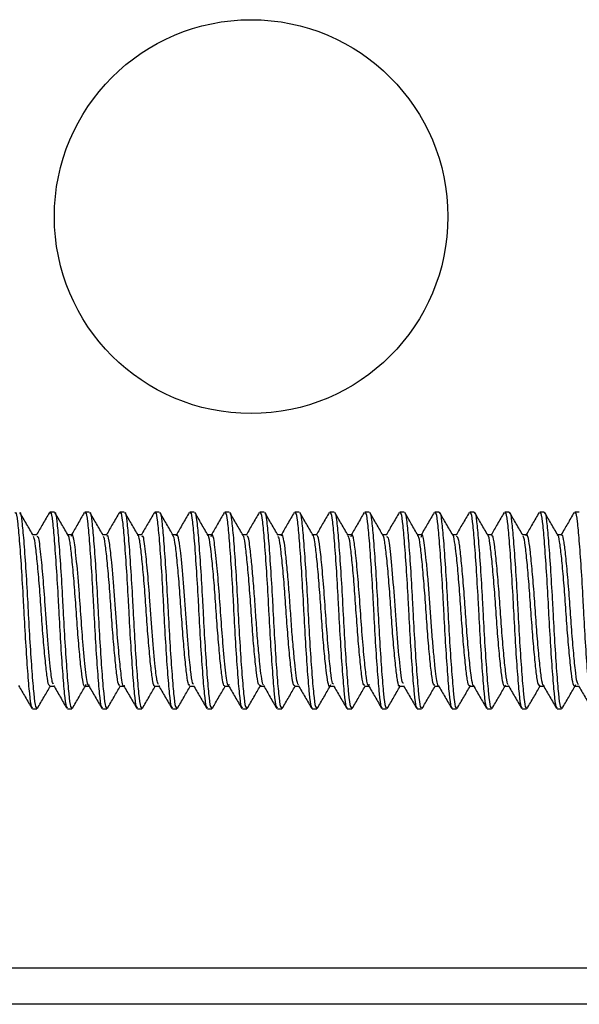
# Model space of a CAD drawing. Header units: inches. Extents: x 0.1 to 10.7, y 0.1 to 7.8.
# Tile 31 of 46: x 4.7005 to 4.7376, y 6.4874 to 6.5525. Entities that reach past the tile are written whole.
import ezdxf

# ---------------------------------------------------------------- set-up
doc = ezdxf.new("R2010")
doc.units = ezdxf.units.IN
doc.header["$MEASUREMENT"] = 0

msp = doc.modelspace()

# ---------------------------------------------------------------- linework, layer by layer
for p, q in [((4.702833, 6.519958), (4.702544, 6.519958)), ((4.705148, 6.519958), (4.704859, 6.519958)), ((4.707463, 6.519958), (4.707174, 6.519958)), ((4.709778, 6.519958), (4.709488, 6.519958)), ((4.712092, 6.519958), (4.711803, 6.519958)), ((4.714407, 6.519958), (4.714118, 6.519958)), ((4.716722, 6.519958), (4.716433, 6.519958)), ((4.719037, 6.519958), (4.718748, 6.519958)), ((4.721352, 6.519958), (4.721062, 6.519958)), ((4.723667, 6.519958), (4.723377, 6.519958)), ((4.725981, 6.519958), (4.725692, 6.519958)), ((4.728296, 6.519958), (4.728007, 6.519958)), ((4.730611, 6.519958), (4.730322, 6.519958)), ((4.732926, 6.519958), (4.732636, 6.519958)), ((4.735241, 6.519958), (4.734951, 6.519958)), ((4.737555, 6.519958), (4.737266, 6.519958)), ((4.701676, 6.518455), (4.701412, 6.518455)), ((4.70399, 6.518455), (4.703726, 6.518455)), ((4.706305, 6.518455), (4.706041, 6.518455)), ((4.70862, 6.518455), (4.708356, 6.518455)), ((4.710935, 6.518455), (4.710671, 6.518455)), ((4.713249, 6.518455), (4.712986, 6.518455)), ((4.715565, 6.518455), (4.7153, 6.518455)), ((4.717879, 6.518455), (4.717615, 6.518455)), ((4.720194, 6.518455), (4.71993, 6.518455)), ((4.722509, 6.518455), (4.722245, 6.518455)), ((4.724824, 6.518455), (4.72456, 6.518455)), ((4.727138, 6.518455), (4.726874, 6.518455)), ((4.729453, 6.518455), (4.729189, 6.518455)), ((4.731768, 6.518455), (4.731504, 6.518455)), ((4.734083, 6.518455), (4.733819, 6.518455)), ((4.736398, 6.518455), (4.736134, 6.518455)), ((4.716478, 6.508517), (4.716456, 6.50845)), ((4.702544, 6.508441), (4.702808, 6.508441)), ((4.704858, 6.508441), (4.705122, 6.508441)), ((4.707173, 6.508441), (4.707437, 6.508441)), ((4.709488, 6.508441), (4.709752, 6.508441)), ((4.711803, 6.508441), (4.712067, 6.508441)), ((4.714118, 6.508441), (4.714382, 6.508441)), ((4.716433, 6.508441), (4.716696, 6.508441)), ((4.718747, 6.508441), (4.719011, 6.508441)), ((4.721062, 6.508441), (4.721326, 6.508441)), ((4.723377, 6.508441), (4.723641, 6.508441)), ((4.725692, 6.508441), (4.725956, 6.508441)), ((4.728006, 6.508441), (4.728271, 6.508441)), ((4.730321, 6.508441), (4.730585, 6.508441)), ((4.732636, 6.508441), (4.7329, 6.508441)), ((4.734951, 6.508441), (4.735215, 6.508441)), ((4.737266, 6.508441), (4.73753, 6.508441)), ((4.701386, 6.506937), (4.701676, 6.506937)), ((4.703701, 6.506937), (4.703991, 6.506937)), ((4.706016, 6.506937), (4.706305, 6.506937)), ((4.708331, 6.506937), (4.70862, 6.506937)), ((4.710646, 6.506937), (4.710935, 6.506937)), ((4.712961, 6.506937), (4.71325, 6.506937)), ((4.715275, 6.506937), (4.715565, 6.506937)), ((4.71759, 6.506937), (4.71788, 6.506937)), ((4.719905, 6.506937), (4.720194, 6.506937)), ((4.72222, 6.506937), (4.722509, 6.506937)), ((4.724535, 6.506937), (4.724824, 6.506937)), ((4.726849, 6.506937), (4.727139, 6.506937)), ((4.729164, 6.506937), (4.729454, 6.506937)), ((4.731479, 6.506937), (4.731768, 6.506937)), ((4.733794, 6.506937), (4.734083, 6.506937)), ((4.736109, 6.506937), (4.736398, 6.506937)), ((4.66877, 6.489823), (4.762937, 6.489823)), ((4.762937, 6.487406), (4.66877, 6.487406))]:
    msp.add_line(p, q)
msp.add_circle((4.715854, 6.539489), 0.013021)
for points, knots in [([(4.700229, 6.519877), (4.700243, 6.5199), (4.7003, 6.519993), (4.700397, 6.519399), (4.700511, 6.518151), (4.700644, 6.516322), (4.700744, 6.514656), (4.700832, 6.512978), (4.700925, 6.51129), (4.701057, 6.509343), (4.70118, 6.507867), (4.701283, 6.507021), (4.701357, 6.507019), (4.701386, 6.507018)], [0, 0, 0, 0, 0.0345865, 0.1421533, 0.2496809, 0.3571865, 0.4647501, 0.4999805, 0.6044986, 0.711996, 0.8195648, 0.9270819, 1, 1, 1, 1]), ([(4.70056, 6.51992), (4.70056, 6.51992), (4.700603, 6.519963), (4.700687, 6.519375), (4.700801, 6.518158), (4.700934, 6.51632), (4.701034, 6.514656), (4.701121, 6.512978), (4.701214, 6.51129), (4.701346, 6.509343), (4.701469, 6.507867), (4.701572, 6.507021), (4.701646, 6.507019), (4.701676, 6.507018)], [0, 0, 0, 0, 0.000051, 0.111466, 0.22284, 0.334191, 0.445603, 0.482093, 0.59035, 0.701693, 0.81311, 0.924473, 1, 1, 1, 1]), ([(4.701439, 6.518408), (4.701292, 6.51866), (4.700999, 6.519163), (4.700706, 6.519668), (4.70056, 6.51992)], [0, 0, 0, 0, 0.499723, 1, 1, 1, 1]), ([(4.702502, 6.51992), (4.702356, 6.519668), (4.702072, 6.519179), (4.701788, 6.518691), (4.70165, 6.518455)], [0, 0, 0, 0, 0.515902, 1, 1, 1, 1]), ([(4.702544, 6.519877), (4.702558, 6.5199), (4.702615, 6.519993), (4.702712, 6.519399), (4.702826, 6.518151), (4.702959, 6.516322), (4.703059, 6.514656), (4.703147, 6.512978), (4.70324, 6.51129), (4.703372, 6.509343), (4.703495, 6.507867), (4.703598, 6.507021), (4.703672, 6.507019), (4.703701, 6.507018)], [0, 0, 0, 0, 0.0345865, 0.1421533, 0.2496809, 0.3571865, 0.4647501, 0.4999805, 0.6044986, 0.711996, 0.8195648, 0.9270819, 1, 1, 1, 1]), ([(4.702874, 6.519919), (4.702875, 6.519919), (4.702918, 6.519964), (4.703002, 6.519375), (4.703115, 6.518157), (4.703248, 6.51632), (4.703349, 6.514656), (4.703436, 6.512978), (4.703529, 6.51129), (4.703661, 6.509343), (4.703784, 6.507867), (4.703887, 6.507021), (4.703961, 6.507019), (4.703991, 6.507018)], [0, 0, 0, 0, 0.000338, 0.111721, 0.223063, 0.334382, 0.445762, 0.482242, 0.590468, 0.701779, 0.813164, 0.924495, 1, 1, 1, 1]), ([(4.703753, 6.518409), (4.703607, 6.518661), (4.703313, 6.519164), (4.703021, 6.519668), (4.702874, 6.51992)], [0, 0, 0, 0, 0.499732, 1, 1, 1, 1]), ([(4.704817, 6.51992), (4.70467, 6.519668), (4.704387, 6.519179), (4.704102, 6.518691), (4.703965, 6.518455)], [0, 0, 0, 0, 0.517085, 1, 1, 1, 1]), ([(4.704859, 6.519877), (4.704873, 6.5199), (4.70493, 6.519993), (4.705027, 6.519399), (4.705141, 6.518151), (4.705274, 6.516322), (4.705374, 6.514656), (4.705461, 6.512978), (4.705554, 6.51129), (4.705687, 6.509343), (4.70581, 6.507867), (4.705913, 6.507021), (4.705986, 6.507019), (4.706016, 6.507018)], [0, 0, 0, 0, 0.034586, 0.142153, 0.249681, 0.357186, 0.46475, 0.49998, 0.604499, 0.711996, 0.819565, 0.927082, 1, 1, 1, 1]), ([(4.705189, 6.519919), (4.705189, 6.519919), (4.705233, 6.519964), (4.705316, 6.519375), (4.70543, 6.518157), (4.705563, 6.51632), (4.705663, 6.514656), (4.705751, 6.512978), (4.705844, 6.51129), (4.705976, 6.509343), (4.706099, 6.507867), (4.706202, 6.507021), (4.706276, 6.507019), (4.706305, 6.507018)], [0, 0, 0, 0, 0.000692, 0.112036, 0.223338, 0.334618, 0.445958, 0.482426, 0.590613, 0.701885, 0.81323, 0.924522, 1, 1, 1, 1]), ([(4.706067, 6.51841), (4.705921, 6.518662), (4.705628, 6.519165), (4.705335, 6.519669), (4.705189, 6.519921)], [0, 0, 0, 0, 0.49974, 1, 1, 1, 1]), ([(4.707137, 6.519929), (4.70699, 6.519676), (4.706705, 6.519185), (4.706419, 6.518693), (4.70628, 6.518455)], [0, 0, 0, 0, 0.514073, 1, 1, 1, 1]), ([(4.707174, 6.519877), (4.707187, 6.5199), (4.707245, 6.519993), (4.707342, 6.519399), (4.707456, 6.518151), (4.707589, 6.516322), (4.707689, 6.514656), (4.707776, 6.512978), (4.707869, 6.51129), (4.708001, 6.509343), (4.708124, 6.507867), (4.708228, 6.507021), (4.708301, 6.507019), (4.708331, 6.507018)], [0, 0, 0, 0, 0.034586, 0.142153, 0.249681, 0.357186, 0.46475, 0.49998, 0.604499, 0.711996, 0.819565, 0.927082, 1, 1, 1, 1]), ([(4.707503, 6.519918), (4.707504, 6.519919), (4.707547, 6.519964), (4.707631, 6.519376), (4.707745, 6.518157), (4.707878, 6.51632), (4.707978, 6.514656), (4.708066, 6.512978), (4.708159, 6.51129), (4.708291, 6.509343), (4.708414, 6.507867), (4.708517, 6.507021), (4.708591, 6.507019), (4.70862, 6.507018)], [0, 0, 0, 0, 0.001112, 0.112409, 0.223665, 0.334898, 0.446191, 0.482643, 0.590785, 0.70201, 0.813308, 0.924554, 1, 1, 1, 1]), ([(4.708381, 6.518411), (4.708235, 6.518663), (4.707942, 6.519166), (4.70765, 6.51967), (4.707503, 6.519922)], [0, 0, 0, 0, 0.499748, 1, 1, 1, 1]), ([(4.709453, 6.519931), (4.709306, 6.519678), (4.70902, 6.519186), (4.708734, 6.518694), (4.708595, 6.518455)], [0, 0, 0, 0, 0.512511, 1, 1, 1, 1]), ([(4.709488, 6.519877), (4.709502, 6.5199), (4.709559, 6.519993), (4.709657, 6.519399), (4.709771, 6.518151), (4.709904, 6.516322), (4.710004, 6.514656), (4.710091, 6.512978), (4.710184, 6.51129), (4.710316, 6.509343), (4.710439, 6.507867), (4.710542, 6.507021), (4.710616, 6.507019), (4.710646, 6.507018)], [0, 0, 0, 0, 0.0345865, 0.1421533, 0.2496809, 0.3571865, 0.4647501, 0.4999805, 0.6044986, 0.711996, 0.8195648, 0.9270819, 1, 1, 1, 1]), ([(4.709817, 6.519918), (4.709818, 6.519918), (4.709862, 6.519964), (4.709946, 6.519376), (4.71006, 6.518157), (4.710193, 6.51632), (4.710293, 6.514656), (4.71038, 6.512978), (4.710473, 6.51129), (4.710606, 6.509343), (4.710729, 6.507867), (4.710832, 6.507021), (4.710905, 6.507019), (4.710935, 6.507018)], [0, 0, 0, 0, 0.001595, 0.112838, 0.22404, 0.33522, 0.446459, 0.482893, 0.590983, 0.702154, 0.813399, 0.92459, 1, 1, 1, 1]), ([(4.710696, 6.518412), (4.710549, 6.518664), (4.710256, 6.519167), (4.709964, 6.519671), (4.709817, 6.519923)], [0, 0, 0, 0, 0.499755, 1, 1, 1, 1]), ([(4.711762, 6.519922), (4.711616, 6.51967), (4.711332, 6.51918), (4.711047, 6.518692), (4.710909, 6.518455)], [0, 0, 0, 0, 0.515165, 1, 1, 1, 1]), ([(4.711803, 6.519877), (4.711817, 6.5199), (4.711874, 6.519993), (4.711972, 6.519399), (4.712085, 6.518151), (4.712218, 6.516322), (4.712318, 6.514656), (4.712406, 6.512978), (4.712499, 6.51129), (4.712631, 6.509343), (4.712754, 6.507867), (4.712857, 6.507021), (4.712931, 6.507019), (4.712961, 6.507018)], [0, 0, 0, 0, 0.034586, 0.142153, 0.249681, 0.357186, 0.46475, 0.49998, 0.604499, 0.711996, 0.819565, 0.927082, 1, 1, 1, 1]), ([(4.712132, 6.519917), (4.712132, 6.519918), (4.712176, 6.519965), (4.712261, 6.519377), (4.712375, 6.518157), (4.712508, 6.51632), (4.712608, 6.514656), (4.712695, 6.512978), (4.712788, 6.51129), (4.71292, 6.509343), (4.713043, 6.507867), (4.713146, 6.507021), (4.71322, 6.507019), (4.71325, 6.507018)], [0, 0, 0, 0, 0.0021399, 0.113322, 0.2244634, 0.3355822, 0.4467609, 0.4831753, 0.5912062, 0.7023165, 0.8135005, 0.9246312, 1, 1, 1, 1]), ([(4.71301, 6.518414), (4.712863, 6.518665), (4.71257, 6.519168), (4.712278, 6.519672), (4.712132, 6.519924)], [0, 0, 0, 0, 0.499762, 1, 1, 1, 1]), ([(4.714075, 6.519919), (4.713929, 6.519666), (4.713645, 6.519178), (4.713361, 6.51869), (4.713224, 6.518455)], [0, 0, 0, 0, 0.517298, 1, 1, 1, 1]), ([(4.714118, 6.519877), (4.714132, 6.5199), (4.714189, 6.519993), (4.714286, 6.519399), (4.7144, 6.518151), (4.714533, 6.516322), (4.714633, 6.514656), (4.714721, 6.512978), (4.714814, 6.51129), (4.714946, 6.509343), (4.715069, 6.507867), (4.715172, 6.507021), (4.715246, 6.507019), (4.715275, 6.507018)], [0, 0, 0, 0, 0.034586, 0.142153, 0.249681, 0.357186, 0.46475, 0.49998, 0.604499, 0.711996, 0.819565, 0.927082, 1, 1, 1, 1]), ([(4.714446, 6.519916), (4.714447, 6.519918), (4.714491, 6.519965), (4.714576, 6.519377), (4.71469, 6.518157), (4.714823, 6.51632), (4.714923, 6.514656), (4.71501, 6.512978), (4.715103, 6.51129), (4.715235, 6.509343), (4.715358, 6.507867), (4.715461, 6.507021), (4.715535, 6.507019), (4.715565, 6.507018)], [0, 0, 0, 0, 0.002743, 0.113857, 0.224932, 0.335983, 0.447095, 0.483487, 0.591453, 0.702496, 0.813613, 0.924677, 1, 1, 1, 1]), ([(4.715324, 6.518415), (4.715177, 6.518666), (4.714884, 6.51917), (4.714592, 6.519673), (4.714446, 6.519925)], [0, 0, 0, 0, 0.499764, 1, 1, 1, 1]), ([(4.716395, 6.519927), (4.716248, 6.519674), (4.715963, 6.519184), (4.715678, 6.518693), (4.715539, 6.518455)], [0, 0, 0, 0, 0.514815, 1, 1, 1, 1]), ([(4.716433, 6.519877), (4.716447, 6.5199), (4.716504, 6.519993), (4.716601, 6.519399), (4.716715, 6.518151), (4.716848, 6.516322), (4.716948, 6.514656), (4.717035, 6.512978), (4.717128, 6.51129), (4.717261, 6.509343), (4.717384, 6.507867), (4.717487, 6.507021), (4.71756, 6.507019), (4.71759, 6.507018)], [0, 0, 0, 0, 0.0345865, 0.1421533, 0.2496809, 0.3571865, 0.4647501, 0.4999805, 0.6044986, 0.711996, 0.8195648, 0.9270819, 1, 1, 1, 1]), ([(4.71676, 6.519916), (4.716761, 6.519917), (4.716806, 6.519966), (4.71689, 6.519378), (4.717004, 6.518157), (4.717137, 6.51632), (4.717237, 6.514656), (4.717325, 6.512978), (4.717418, 6.51129), (4.71755, 6.509343), (4.717673, 6.507867), (4.717776, 6.507021), (4.71785, 6.507019), (4.71788, 6.507018)], [0, 0, 0, 0, 0.0033939, 0.1144362, 0.225438, 0.3364171, 0.4474561, 0.4838248, 0.5917199, 0.7026905, 0.8137349, 0.924726, 1, 1, 1, 1]), ([(4.717638, 6.518416), (4.717491, 6.518668), (4.717199, 6.519171), (4.716906, 6.519675), (4.71676, 6.519927)], [0, 0, 0, 0, 0.499759, 1, 1, 1, 1]), ([(4.718712, 6.519931), (4.718566, 6.519679), (4.71828, 6.519187), (4.717994, 6.518695), (4.717854, 6.518455)], [0, 0, 0, 0, 0.512523, 1, 1, 1, 1]), ([(4.718748, 6.519877), (4.718762, 6.5199), (4.718819, 6.519993), (4.718916, 6.519399), (4.71903, 6.518151), (4.719163, 6.516322), (4.719263, 6.514656), (4.71935, 6.512978), (4.719443, 6.51129), (4.719575, 6.509343), (4.719698, 6.507867), (4.719802, 6.507021), (4.719875, 6.507019), (4.719905, 6.507018)], [0, 0, 0, 0, 0.034586, 0.142153, 0.249681, 0.357186, 0.46475, 0.49998, 0.604499, 0.711996, 0.819565, 0.927082, 1, 1, 1, 1]), ([(4.719074, 6.519915), (4.719075, 6.519917), (4.71912, 6.519966), (4.719205, 6.519378), (4.719319, 6.518157), (4.719452, 6.51632), (4.719552, 6.514656), (4.71964, 6.512978), (4.719733, 6.51129), (4.719865, 6.509343), (4.719988, 6.507867), (4.720091, 6.507021), (4.720165, 6.507019), (4.720194, 6.507018)], [0, 0, 0, 0, 0.0040002, 0.114975, 0.2259092, 0.3368208, 0.4477923, 0.4841388, 0.5919683, 0.7028714, 0.8138482, 0.9247718, 1, 1, 1, 1]), ([(4.719952, 6.518417), (4.719806, 6.518668), (4.719513, 6.519172), (4.71922, 6.519676), (4.719074, 6.519928)], [0, 0, 0, 0, 0.499752, 1, 1, 1, 1]), ([(4.721023, 6.519924), (4.720876, 6.519672), (4.720592, 6.519182), (4.720307, 6.518692), (4.720169, 6.518455)], [0, 0, 0, 0, 0.51428, 1, 1, 1, 1]), ([(4.721062, 6.519877), (4.721076, 6.5199), (4.721134, 6.519993), (4.721231, 6.519399), (4.721345, 6.518151), (4.721478, 6.516322), (4.721578, 6.514656), (4.721665, 6.512978), (4.721758, 6.51129), (4.72189, 6.509343), (4.722013, 6.507867), (4.722116, 6.507021), (4.72219, 6.507019), (4.72222, 6.507018)], [0, 0, 0, 0, 0.034586, 0.142153, 0.249681, 0.357186, 0.46475, 0.49998, 0.604499, 0.711996, 0.819565, 0.927082, 1, 1, 1, 1]), ([(4.721388, 6.519914), (4.72139, 6.519916), (4.721435, 6.519966), (4.72152, 6.519379), (4.721634, 6.518156), (4.721767, 6.51632), (4.721867, 6.514656), (4.721954, 6.512978), (4.722047, 6.51129), (4.72218, 6.509343), (4.722303, 6.507867), (4.722406, 6.507021), (4.722479, 6.507019), (4.722509, 6.507018)], [0, 0, 0, 0, 0.00453, 0.115446, 0.226321, 0.337174, 0.448086, 0.484413, 0.592186, 0.70303, 0.813947, 0.924812, 1, 1, 1, 1]), ([(4.722266, 6.518418), (4.72212, 6.518669), (4.721827, 6.519173), (4.721534, 6.519677), (4.721388, 6.519929)], [0, 0, 0, 0, 0.499744, 1, 1, 1, 1]), ([(4.723334, 6.519919), (4.723188, 6.519666), (4.722905, 6.519178), (4.722621, 6.51869), (4.722484, 6.518455)], [0, 0, 0, 0, 0.51722, 1, 1, 1, 1]), ([(4.723377, 6.519877), (4.723391, 6.5199), (4.723448, 6.519993), (4.723546, 6.519399), (4.723659, 6.518151), (4.723792, 6.516322), (4.723893, 6.514656), (4.72398, 6.512978), (4.724073, 6.51129), (4.724205, 6.509343), (4.724328, 6.507867), (4.724431, 6.507021), (4.724505, 6.507019), (4.724535, 6.507018)], [0, 0, 0, 0, 0.034586, 0.142153, 0.249681, 0.357186, 0.46475, 0.49998, 0.604499, 0.711996, 0.819565, 0.927082, 1, 1, 1, 1]), ([(4.723702, 6.519914), (4.723704, 6.519916), (4.723749, 6.519967), (4.723835, 6.519379), (4.723949, 6.518156), (4.724082, 6.51632), (4.724182, 6.514656), (4.724269, 6.512978), (4.724362, 6.51129), (4.724494, 6.509343), (4.724617, 6.507867), (4.724721, 6.507021), (4.724794, 6.507019), (4.724824, 6.507018)], [0, 0, 0, 0, 0.004983, 0.115848, 0.226673, 0.337475, 0.448337, 0.484648, 0.592371, 0.703165, 0.814032, 0.924846, 1, 1, 1, 1]), ([(4.724581, 6.518418), (4.724434, 6.51867), (4.724141, 6.519174), (4.723849, 6.519678), (4.723702, 6.51993)], [0, 0, 0, 0, 0.499736, 1, 1, 1, 1]), ([(4.725653, 6.519925), (4.725506, 6.519672), (4.725222, 6.519182), (4.724936, 6.518692), (4.724798, 6.518455)], [0, 0, 0, 0, 0.515593, 1, 1, 1, 1]), ([(4.725692, 6.519877), (4.725706, 6.5199), (4.725763, 6.519993), (4.72586, 6.519399), (4.725974, 6.518151), (4.726107, 6.516322), (4.726207, 6.514656), (4.726295, 6.512978), (4.726388, 6.51129), (4.72652, 6.509343), (4.726643, 6.507867), (4.726746, 6.507021), (4.72682, 6.507019), (4.726849, 6.507018)], [0, 0, 0, 0, 0.034586, 0.142153, 0.249681, 0.357186, 0.46475, 0.49998, 0.604499, 0.711996, 0.819565, 0.927082, 1, 1, 1, 1]), ([(4.726017, 6.519913), (4.726019, 6.519916), (4.726064, 6.519967), (4.72615, 6.519379), (4.726264, 6.518156), (4.726397, 6.51632), (4.726497, 6.514656), (4.726584, 6.512978), (4.726677, 6.51129), (4.726809, 6.509343), (4.726932, 6.507867), (4.727035, 6.507021), (4.727109, 6.507019), (4.727139, 6.507018)], [0, 0, 0, 0, 0.005356, 0.11618, 0.226963, 0.337724, 0.448544, 0.484841, 0.592524, 0.703276, 0.814102, 0.924874, 1, 1, 1, 1]), ([(4.726895, 6.518419), (4.726749, 6.51867), (4.726456, 6.519174), (4.726163, 6.519678), (4.726017, 6.51993)], [0, 0, 0, 0, 0.499728, 1, 1, 1, 1]), ([(4.727971, 6.519931), (4.727825, 6.519679), (4.727539, 6.519187), (4.727253, 6.518694), (4.727113, 6.518455)], [0, 0, 0, 0, 0.512744, 1, 1, 1, 1]), ([(4.728007, 6.519877), (4.728021, 6.5199), (4.728078, 6.519993), (4.728175, 6.519399), (4.728289, 6.518151), (4.728422, 6.516322), (4.728522, 6.514656), (4.72861, 6.512978), (4.728702, 6.51129), (4.728835, 6.509343), (4.728958, 6.507867), (4.729061, 6.507021), (4.729134, 6.507019), (4.729164, 6.507018)], [0, 0, 0, 0, 0.034586, 0.142153, 0.249681, 0.357186, 0.46475, 0.49998, 0.604499, 0.711996, 0.819565, 0.927082, 1, 1, 1, 1]), ([(4.728331, 6.519913), (4.728333, 6.519915), (4.728379, 6.519967), (4.728465, 6.51938), (4.728578, 6.518156), (4.728711, 6.51632), (4.728812, 6.514656), (4.728899, 6.512978), (4.728992, 6.51129), (4.729124, 6.509343), (4.729247, 6.507867), (4.72935, 6.507021), (4.729424, 6.507019), (4.729454, 6.507018)], [0, 0, 0, 0, 0.00565, 0.116441, 0.227191, 0.337919, 0.448707, 0.484993, 0.592644, 0.703363, 0.814157, 0.924896, 1, 1, 1, 1]), ([(4.72921, 6.518419), (4.729063, 6.518671), (4.72877, 6.519175), (4.728478, 6.519679), (4.728331, 6.519931)], [0, 0, 0, 0, 0.499719, 1, 1, 1, 1]), ([(4.730283, 6.519927), (4.730137, 6.519674), (4.729852, 6.519184), (4.729567, 6.518693), (4.729428, 6.518455)], [0, 0, 0, 0, 0.513473, 1, 1, 1, 1]), ([(4.730322, 6.519877), (4.730336, 6.5199), (4.730393, 6.519993), (4.73049, 6.519399), (4.730604, 6.518151), (4.730737, 6.516322), (4.730837, 6.514656), (4.730924, 6.512978), (4.731017, 6.51129), (4.73115, 6.509343), (4.731273, 6.507867), (4.731376, 6.507021), (4.731449, 6.507019), (4.731479, 6.507018)], [0, 0, 0, 0, 0.034586, 0.142153, 0.249681, 0.357186, 0.46475, 0.49998, 0.604499, 0.711996, 0.819565, 0.927082, 1, 1, 1, 1]), ([(4.730646, 6.519913), (4.730648, 6.519915), (4.730694, 6.519967), (4.730779, 6.51938), (4.730893, 6.518156), (4.731026, 6.51632), (4.731126, 6.514656), (4.731214, 6.512978), (4.731307, 6.51129), (4.731439, 6.509343), (4.731562, 6.507867), (4.731665, 6.507021), (4.731739, 6.507019), (4.731768, 6.507018)], [0, 0, 0, 0, 0.005862, 0.11663, 0.227356, 0.338061, 0.448825, 0.485103, 0.592731, 0.703427, 0.814196, 0.924912, 1, 1, 1, 1]), ([(4.731525, 6.518419), (4.731378, 6.518671), (4.731085, 6.519175), (4.730792, 6.519679), (4.730646, 6.519931)], [0, 0, 0, 0, 0.49971, 1, 1, 1, 1]), ([(4.732594, 6.519919), (4.732447, 6.519666), (4.732164, 6.519178), (4.73188, 6.51869), (4.731743, 6.518455)], [0, 0, 0, 0, 0.516823, 1, 1, 1, 1]), ([(4.732636, 6.519877), (4.73265, 6.5199), (4.732708, 6.519993), (4.732805, 6.519399), (4.732919, 6.518151), (4.733052, 6.516322), (4.733152, 6.514656), (4.733239, 6.512978), (4.733332, 6.51129), (4.733464, 6.509343), (4.733587, 6.507867), (4.73369, 6.507021), (4.733764, 6.507019), (4.733794, 6.507018)], [0, 0, 0, 0, 0.034586, 0.142153, 0.249681, 0.357186, 0.46475, 0.49998, 0.604499, 0.711996, 0.819565, 0.927082, 1, 1, 1, 1]), ([(4.73296, 6.519913), (4.732963, 6.519915), (4.733008, 6.519967), (4.733094, 6.51938), (4.733208, 6.518156), (4.733341, 6.51632), (4.733441, 6.514656), (4.733529, 6.512978), (4.733621, 6.51129), (4.733754, 6.509343), (4.733877, 6.507867), (4.73398, 6.507021), (4.734053, 6.507019), (4.734083, 6.507018)], [0, 0, 0, 0, 0.005995, 0.116747, 0.227459, 0.338149, 0.448898, 0.485172, 0.592785, 0.703466, 0.814221, 0.924922, 1, 1, 1, 1]), ([(4.73384, 6.518419), (4.733693, 6.518671), (4.7334, 6.519175), (4.733107, 6.519679), (4.73296, 6.519932)], [0, 0, 0, 0, 0.4997, 1, 1, 1, 1]), ([(4.734911, 6.519923), (4.734764, 6.51967), (4.73448, 6.519181), (4.734195, 6.518691), (4.734058, 6.518455)], [0, 0, 0, 0, 0.516318, 1, 1, 1, 1]), ([(4.734951, 6.519877), (4.734965, 6.5199), (4.735022, 6.519993), (4.73512, 6.519399), (4.735234, 6.518151), (4.735367, 6.516322), (4.735467, 6.514656), (4.735554, 6.512978), (4.735647, 6.51129), (4.735779, 6.509343), (4.735902, 6.507867), (4.736005, 6.507021), (4.736079, 6.507019), (4.736109, 6.507018)], [0, 0, 0, 0, 0.034586, 0.142153, 0.249681, 0.357186, 0.46475, 0.49998, 0.604499, 0.711996, 0.819565, 0.927082, 1, 1, 1, 1]), ([(4.735275, 6.519912), (4.735278, 6.519915), (4.735323, 6.519967), (4.735409, 6.51938), (4.735523, 6.518156), (4.735656, 6.51632), (4.735756, 6.514656), (4.735843, 6.512978), (4.735936, 6.51129), (4.736069, 6.509343), (4.736192, 6.507867), (4.736295, 6.507021), (4.736368, 6.507019), (4.736398, 6.507018)], [0, 0, 0, 0, 0.006047, 0.116794, 0.2275, 0.338184, 0.448927, 0.485199, 0.592807, 0.703482, 0.814231, 0.924926, 1, 1, 1, 1]), ([(4.736154, 6.518419), (4.736008, 6.518671), (4.735715, 6.519175), (4.735422, 6.519679), (4.735275, 6.519932)], [0, 0, 0, 0, 0.499691, 1, 1, 1, 1]), ([(4.73723, 6.519931), (4.737084, 6.519678), (4.736798, 6.519186), (4.736512, 6.518694), (4.736372, 6.518455)], [0, 0, 0, 0, 0.513156, 1, 1, 1, 1]), ([(4.737266, 6.519877), (4.73728, 6.5199), (4.737337, 6.519993), (4.737435, 6.519399), (4.737548, 6.518151), (4.737681, 6.516322), (4.737781, 6.514656), (4.737869, 6.512978), (4.737962, 6.51129), (4.738094, 6.509343), (4.738217, 6.507867), (4.73832, 6.507021), (4.738394, 6.507019), (4.738424, 6.507018)], [0, 0, 0, 0, 0.034586, 0.142153, 0.249681, 0.357186, 0.46475, 0.49998, 0.604499, 0.711996, 0.819565, 0.927082, 1, 1, 1, 1]), ([(4.702544, 6.508507), (4.702528, 6.508489), (4.702469, 6.508423), (4.70237, 6.508899), (4.702256, 6.509882), (4.702122, 6.511304), (4.701995, 6.512961), (4.701882, 6.514674), (4.701749, 6.516253), (4.70162, 6.517488), (4.701527, 6.518231), (4.70146, 6.518312), (4.701437, 6.51834)], [0, 0, 0, 0, 0.041079, 0.153528, 0.265899, 0.378238, 0.490683, 0.60307, 0.71541, 0.827848, 0.940251, 1, 1, 1, 1]), ([(4.702781, 6.508578), (4.702758, 6.5086), (4.702687, 6.508667), (4.702576, 6.509604), (4.702397, 6.511387), (4.702243, 6.513661), (4.702091, 6.515685), (4.70193, 6.517325), (4.701807, 6.518389), (4.701711, 6.51833), (4.701676, 6.518309)], [0, 0, 0, 0, 0.059851, 0.182243, 0.343591, 0.500852, 0.626594, 0.754119, 0.910093, 1, 1, 1, 1]), ([(4.704908, 6.508545), (4.704894, 6.508504), (4.704838, 6.508337), (4.704734, 6.508624), (4.704623, 6.509396), (4.704494, 6.510666), (4.704361, 6.51224), (4.704248, 6.513956), (4.704121, 6.51561), (4.703987, 6.517029), (4.703873, 6.518005), (4.703775, 6.518475), (4.703716, 6.518407), (4.703701, 6.51839)], [0, 0, 0, 0, 0.033369, 0.13677, 0.240187, 0.34352, 0.446908, 0.550333, 0.653667, 0.757042, 0.860473, 0.963808, 1, 1, 1, 1]), ([(4.705147, 6.508526), (4.705129, 6.508504), (4.705051, 6.50841), (4.704926, 6.509243), (4.704756, 6.510926), (4.704601, 6.512937), (4.704464, 6.515012), (4.704282, 6.517017), (4.704135, 6.518214), (4.704011, 6.51859), (4.703952, 6.518384), (4.70394, 6.518343)], [0, 0, 0, 0, 0.042727, 0.186707, 0.333845, 0.449547, 0.562163, 0.710672, 0.853835, 0.970502, 1, 1, 1, 1]), ([(4.707173, 6.508512), (4.707151, 6.508499), (4.707085, 6.508461), (4.706984, 6.509017), (4.706866, 6.510077), (4.706731, 6.511545), (4.706608, 6.513223), (4.706492, 6.514927), (4.706358, 6.51647), (4.706233, 6.517637), (4.706143, 6.518292), (4.706083, 6.518333), (4.706066, 6.518344)], [0, 0, 0, 0, 0.057801, 0.170243, 0.282573, 0.394894, 0.507334, 0.619683, 0.73201, 0.844447, 0.956814, 1, 1, 1, 1]), ([(4.707462, 6.508509), (4.707453, 6.508487), (4.707385, 6.508307), (4.707275, 6.509), (4.707129, 6.510327), (4.706965, 6.512207), (4.706818, 6.514495), (4.706639, 6.516582), (4.706495, 6.517872), (4.706389, 6.518503), (4.706324, 6.51837), (4.706306, 6.518334)], [0, 0, 0, 0, 0.021005, 0.172262, 0.291506, 0.413696, 0.562827, 0.717349, 0.836006, 0.955056, 1, 1, 1, 1]), ([(4.709488, 6.508465), (4.709484, 6.508457), (4.709438, 6.508364), (4.709346, 6.508724), (4.709234, 6.509558), (4.709103, 6.51089), (4.708972, 6.512496), (4.70886, 6.514217), (4.70873, 6.515844), (4.708598, 6.517213), (4.708485, 6.518107), (4.708391, 6.518509), (4.70834, 6.518424), (4.708331, 6.51841)], [0, 0, 0, 0, 0.010194, 0.117876, 0.225542, 0.333136, 0.440809, 0.548486, 0.65608, 0.763741, 0.871428, 0.979023, 1, 1, 1, 1]), ([(4.709732, 6.508556), (4.7097, 6.508606), (4.70962, 6.508729), (4.7095, 6.509792), (4.709319, 6.511663), (4.709169, 6.513952), (4.709013, 6.515943), (4.708854, 6.517505), (4.708736, 6.518451), (4.708648, 6.518343), (4.70862, 6.518309)], [0, 0, 0, 0, 0.084004, 0.20566, 0.366415, 0.521958, 0.647749, 0.773953, 0.929198, 1, 1, 1, 1]), ([(4.711803, 6.508504), (4.711774, 6.508504), (4.7117, 6.508503), (4.711597, 6.509148), (4.711475, 6.51028), (4.71134, 6.511792), (4.711222, 6.513487), (4.711102, 6.515177), (4.710967, 6.516677), (4.710846, 6.517787), (4.710744, 6.518405), (4.710673, 6.518392), (4.710646, 6.518387)], [0, 0, 0, 0, 0.071693, 0.179469, 0.287142, 0.394825, 0.502603, 0.610271, 0.717934, 0.825713, 0.933393, 1, 1, 1, 1]), ([(4.712041, 6.508576), (4.712019, 6.508593), (4.711951, 6.508646), (4.711852, 6.509465), (4.711692, 6.511003), (4.711527, 6.513223), (4.711359, 6.515636), (4.711181, 6.517441), (4.711047, 6.518326), (4.710941, 6.518605), (4.710891, 6.518405), (4.710887, 6.518391)], [0, 0, 0, 0, 0.052772, 0.170212, 0.291839, 0.444909, 0.596232, 0.750664, 0.868174, 0.990615, 1, 1, 1, 1]), ([(4.714118, 6.508493), (4.714107, 6.508477), (4.714053, 6.508396), (4.713958, 6.508817), (4.713845, 6.509736), (4.713712, 6.51112), (4.713583, 6.512756), (4.713471, 6.514475), (4.713339, 6.516072), (4.713209, 6.517388), (4.713097, 6.518195), (4.713007, 6.51854), (4.712962, 6.518446), (4.71296, 6.518442)], [0, 0, 0, 0, 0.026214, 0.133895, 0.241527, 0.349108, 0.456782, 0.564428, 0.672009, 0.779675, 0.887333, 0.994914, 1, 1, 1, 1]), ([(4.714406, 6.508552), (4.71439, 6.508519), (4.714314, 6.508359), (4.714191, 6.509213), (4.714022, 6.510852), (4.713865, 6.512856), (4.71374, 6.514761), (4.713576, 6.51665), (4.713423, 6.518058), (4.713286, 6.518658), (4.713213, 6.518364), (4.713199, 6.518308)], [0, 0, 0, 0, 0.037574, 0.181783, 0.3287, 0.444626, 0.557121, 0.674308, 0.818664, 0.965423, 1, 1, 1, 1]), ([(4.716433, 6.508483), (4.716397, 6.508503), (4.716317, 6.508548), (4.71621, 6.509291), (4.716084, 6.510492), (4.71595, 6.512042), (4.715835, 6.513751), (4.715711, 6.515421), (4.715577, 6.516882), (4.71546, 6.517897), (4.715375, 6.518406), (4.715328, 6.518391), (4.715324, 6.51839)], [0, 0, 0, 0, 0.092175, 0.204365, 0.316455, 0.428585, 0.540781, 0.652872, 0.764984, 0.877184, 0.989272, 1, 1, 1, 1]), ([(4.716676, 6.508528), (4.716661, 6.508538), (4.71661, 6.508574), (4.716531, 6.509052), (4.716432, 6.509908), (4.716321, 6.511084), (4.716211, 6.512443), (4.716116, 6.513874), (4.716011, 6.515274), (4.715899, 6.516545), (4.715776, 6.517689), (4.715673, 6.518436), (4.715591, 6.518361), (4.715564, 6.518337)], [0, 0, 0, 0, 0.038135, 0.13112, 0.223851, 0.319958, 0.415518, 0.507313, 0.601527, 0.6979, 0.792442, 0.930842, 1, 1, 1, 1]), ([(4.718747, 6.508509), (4.71873, 6.508492), (4.71867, 6.508431), (4.718571, 6.508924), (4.718455, 6.509923), (4.718321, 6.511356), (4.718195, 6.513017), (4.718082, 6.514729), (4.717948, 6.5163), (4.71782, 6.517522), (4.717726, 6.518251), (4.717659, 6.518323), (4.717636, 6.518347)], [0, 0, 0, 0, 0.044398, 0.156428, 0.268373, 0.380292, 0.492317, 0.60428, 0.716199, 0.828219, 0.940197, 1, 1, 1, 1]), ([(4.718991, 6.508528), (4.718974, 6.508544), (4.71892, 6.508592), (4.71884, 6.509098), (4.71874, 6.509977), (4.718628, 6.511169), (4.718519, 6.512536), (4.718425, 6.513968), (4.718318, 6.515364), (4.718206, 6.516615), (4.718101, 6.517602), (4.718007, 6.518237), (4.717912, 6.518517), (4.717855, 6.518408), (4.717835, 6.518369)], [0, 0, 0, 0, 0.043367, 0.132448, 0.221915, 0.314397, 0.406097, 0.494237, 0.585064, 0.677718, 0.768362, 0.856579, 0.948405, 1, 1, 1, 1]), ([(4.721107, 6.508537), (4.721093, 6.508499), (4.721037, 6.50834), (4.720934, 6.508642), (4.720823, 6.509431), (4.720693, 6.510714), (4.72056, 6.512295), (4.720448, 6.514013), (4.72032, 6.515661), (4.720187, 6.517069), (4.720073, 6.518028), (4.719976, 6.518483), (4.719918, 6.51841), (4.719905, 6.518393)], [0, 0, 0, 0, 0.033171, 0.136951, 0.240741, 0.344449, 0.448218, 0.552016, 0.655725, 0.759481, 0.863286, 0.966996, 1, 1, 1, 1]), ([(4.7213, 6.508572), (4.721282, 6.50858), (4.721216, 6.50861), (4.721119, 6.509393), (4.720973, 6.510791), (4.720826, 6.51262), (4.7207, 6.514552), (4.72055, 6.516337), (4.720409, 6.517674), (4.720299, 6.518411), (4.720222, 6.518376), (4.720194, 6.518363)], [0, 0, 0, 0, 0.0463, 0.169714, 0.297065, 0.424879, 0.5481, 0.676427, 0.802951, 0.926923, 1, 1, 1, 1]), ([(4.723377, 6.508512), (4.723353, 6.508501), (4.723285, 6.50847), (4.723184, 6.509045), (4.723065, 6.51012), (4.72293, 6.511598), (4.722808, 6.51328), (4.722692, 6.514981), (4.722558, 6.516516), (4.722433, 6.517669), (4.722343, 6.518311), (4.722282, 6.518343), (4.722265, 6.518351)], [0, 0, 0, 0, 0.061429, 0.173406, 0.285266, 0.39712, 0.509096, 0.620976, 0.732838, 0.844812, 0.956709, 1, 1, 1, 1]), ([(4.723665, 6.508543), (4.723653, 6.50851), (4.723592, 6.508353), (4.723487, 6.508945), (4.723357, 6.51008), (4.723204, 6.511769), (4.723073, 6.513683), (4.722934, 6.515565), (4.722783, 6.517152), (4.722658, 6.51817), (4.722541, 6.518579), (4.722475, 6.518378), (4.722457, 6.518323)], [0, 0, 0, 0, 0.0303143, 0.1460436, 0.2601716, 0.3783742, 0.4924984, 0.608232, 0.7261779, 0.8393815, 0.9564261, 1, 1, 1, 1]), ([(4.725692, 6.508472), (4.725687, 6.508462), (4.725638, 6.508371), (4.725545, 6.508743), (4.725434, 6.509596), (4.725302, 6.51094), (4.725171, 6.512552), (4.72506, 6.514273), (4.724929, 6.515894), (4.724797, 6.517252), (4.724685, 6.518127), (4.724592, 6.518516), (4.724542, 6.518428), (4.724535, 6.518416)], [0, 0, 0, 0, 0.013614, 0.121318, 0.228999, 0.336611, 0.444306, 0.551998, 0.659611, 0.767294, 0.874997, 0.98261, 1, 1, 1, 1]), ([(4.725934, 6.508632), (4.72591, 6.50863), (4.725822, 6.508624), (4.725691, 6.509916), (4.725485, 6.512125), (4.725318, 6.514783), (4.725113, 6.517009), (4.724968, 6.518355), (4.724863, 6.518312), (4.724823, 6.518296)], [0, 0, 0, 0, 0.061551, 0.226454, 0.397266, 0.562109, 0.732926, 0.897819, 1, 1, 1, 1]), ([(4.728007, 6.508501), (4.727976, 6.508504), (4.727901, 6.508512), (4.727798, 6.509178), (4.727674, 6.510325), (4.72754, 6.511846), (4.727422, 6.513544), (4.727301, 6.515231), (4.727167, 6.516721), (4.727046, 6.517816), (4.726944, 6.518414), (4.726875, 6.518393), (4.726849, 6.518386)], [0, 0, 0, 0, 0.075208, 0.182963, 0.290615, 0.398285, 0.506042, 0.613692, 0.721343, 0.829101, 0.936754, 1, 1, 1, 1]), ([(4.728296, 6.508446), (4.728294, 6.508444), (4.728261, 6.50839), (4.728193, 6.508586), (4.728106, 6.50904), (4.728019, 6.509806), (4.72792, 6.510803), (4.727821, 6.51198), (4.727731, 6.513233), (4.727646, 6.514497), (4.727548, 6.515706), (4.727448, 6.516783), (4.727327, 6.517879), (4.727213, 6.518611), (4.727122, 6.518343), (4.727095, 6.518262)], [0, 0, 0, 0, 0.002657, 0.0818, 0.158298, 0.234552, 0.313598, 0.392911, 0.469909, 0.545739, 0.624544, 0.703977, 0.781435, 0.9343, 1, 1, 1, 1]), ([(4.730322, 6.508498), (4.73031, 6.508481), (4.730254, 6.508403), (4.730158, 6.508839), (4.730045, 6.509776), (4.729911, 6.511171), (4.729783, 6.512812), (4.729671, 6.514531), (4.729539, 6.51612), (4.729408, 6.517425), (4.729297, 6.518212), (4.729208, 6.518547), (4.729164, 6.518452), (4.729164, 6.518451)], [0, 0, 0, 0, 0.029913, 0.137586, 0.245204, 0.352776, 0.460444, 0.568076, 0.675648, 0.783307, 0.890952, 0.998524, 1, 1, 1, 1]), ([(4.73061, 6.508477), (4.730604, 6.508466), (4.730555, 6.508374), (4.730462, 6.508757), (4.730351, 6.509616), (4.730219, 6.510961), (4.730089, 6.512576), (4.729977, 6.514287), (4.729847, 6.515913), (4.729715, 6.517236), (4.729598, 6.518264), (4.729504, 6.518314), (4.729452, 6.518342)], [0, 0, 0, 0, 0.0159574, 0.1243382, 0.2290334, 0.3380731, 0.446842, 0.5514807, 0.6601858, 0.7692776, 0.8739971, 1, 1, 1, 1]), ([(4.732679, 6.508516), (4.732671, 6.50849), (4.732621, 6.50833), (4.732523, 6.508586), (4.73241, 6.509305), (4.732283, 6.510543), (4.73215, 6.512096), (4.732035, 6.513808), (4.73191, 6.515473), (4.731776, 6.516925), (4.73166, 6.517923), (4.731575, 6.518419), (4.731528, 6.518399), (4.731525, 6.518397)], [0, 0, 0, 0, 0.020232, 0.128108, 0.236021, 0.343839, 0.451701, 0.55962, 0.667439, 0.775285, 0.883207, 0.991026, 1, 1, 1, 1]), ([(4.732873, 6.508557), (4.732857, 6.508567), (4.732798, 6.508605), (4.73271, 6.509247), (4.732585, 6.510399), (4.732451, 6.511939), (4.732335, 6.513635), (4.732213, 6.515311), (4.732079, 6.516787), (4.73196, 6.517853), (4.73186, 6.518425), (4.731793, 6.518393), (4.731768, 6.518381)], [0, 0, 0, 0, 0.041163, 0.151178, 0.263604, 0.37828, 0.488766, 0.600598, 0.71535, 0.826447, 0.937624, 1, 1, 1, 1]), ([(4.734951, 6.508511), (4.734932, 6.508494), (4.73487, 6.508439), (4.734771, 6.508949), (4.734655, 6.509965), (4.734521, 6.511408), (4.734395, 6.513074), (4.734281, 6.514784), (4.734148, 6.516348), (4.73402, 6.517555), (4.733927, 6.518267), (4.73386, 6.518329), (4.733838, 6.51835)], [0, 0, 0, 0, 0.047884, 0.159742, 0.271508, 0.383252, 0.495107, 0.606891, 0.718638, 0.830488, 0.942288, 1, 1, 1, 1]), ([(4.73524, 6.508511), (4.735223, 6.508493), (4.735163, 6.508429), (4.735065, 6.508915), (4.734951, 6.5099), (4.734817, 6.511325), (4.734691, 6.51298), (4.734578, 6.514688), (4.734445, 6.516257), (4.734317, 6.517515), (4.734205, 6.518277), (4.734103, 6.518562), (4.734046, 6.518391), (4.734033, 6.51835)], [0, 0, 0, 0, 0.039973, 0.1429, 0.243994, 0.349131, 0.452568, 0.553307, 0.65827, 0.762158, 0.862673, 0.967397, 1, 1, 1, 1]), ([(4.73731, 6.508538), (4.737295, 6.508498), (4.737238, 6.508343), (4.737134, 6.50866), (4.737022, 6.509467), (4.736892, 6.510762), (4.73676, 6.512351), (4.736648, 6.514069), (4.73652, 6.515712), (4.736386, 6.51711), (4.736273, 6.518051), (4.736176, 6.51849), (4.736121, 6.518414), (4.736108, 6.518397)], [0, 0, 0, 0, 0.035892, 0.139754, 0.24362, 0.347406, 0.451257, 0.555131, 0.658918, 0.762757, 0.866638, 0.970427, 1, 1, 1, 1]), ([(4.737511, 6.508539), (4.737482, 6.508581), (4.737411, 6.508686), (4.737313, 6.509478), (4.737183, 6.510739), (4.737051, 6.512331), (4.736939, 6.51404), (4.736811, 6.515684), (4.736678, 6.517085), (4.736565, 6.518033), (4.736468, 6.518485), (4.736411, 6.518409), (4.736397, 6.518391)], [0, 0, 0, 0, 0.074793, 0.183357, 0.295959, 0.409243, 0.51795, 0.63011, 0.743632, 0.852623, 0.964277, 1, 1, 1, 1]), ([(4.700469, 6.508481), (4.700615, 6.50823), (4.700908, 6.507727), (4.701201, 6.507223), (4.701347, 6.506971)], [0, 0, 0, 0, 0.499762, 1, 1, 1, 1]), ([(4.702779, 6.50849), (4.702926, 6.508238), (4.703219, 6.507734), (4.703512, 6.507229), (4.703659, 6.506977)], [0, 0, 0, 0, 0.499678, 1, 1, 1, 1]), ([(4.705096, 6.508486), (4.705243, 6.508234), (4.705537, 6.507729), (4.70583, 6.507224), (4.705977, 6.506971)], [0, 0, 0, 0, 0.499616, 1, 1, 1, 1]), ([(4.707416, 6.508478), (4.707562, 6.508226), (4.707856, 6.507721), (4.708149, 6.507217), (4.708295, 6.506964)], [0, 0, 0, 0, 0.499673, 1, 1, 1, 1]), ([(4.70973, 6.508479), (4.709876, 6.508228), (4.710169, 6.507724), (4.710461, 6.507221), (4.710608, 6.506968)], [0, 0, 0, 0, 0.499753, 1, 1, 1, 1]), ([(4.712039, 6.508489), (4.712186, 6.508237), (4.712479, 6.507733), (4.712772, 6.507229), (4.712918, 6.506976)], [0, 0, 0, 0, 0.499703, 1, 1, 1, 1]), ([(4.714354, 6.508488), (4.714501, 6.508236), (4.714795, 6.507731), (4.715088, 6.507226), (4.715235, 6.506973)], [0, 0, 0, 0, 0.499619, 1, 1, 1, 1]), ([(4.716674, 6.508479), (4.716821, 6.508227), (4.717115, 6.507722), (4.717408, 6.507218), (4.717554, 6.506965)], [0, 0, 0, 0, 0.499654, 1, 1, 1, 1]), ([(4.71899, 6.508478), (4.719136, 6.508226), (4.719429, 6.507723), (4.719722, 6.507219), (4.719868, 6.506966)], [0, 0, 0, 0, 0.499738, 1, 1, 1, 1]), ([(4.721299, 6.508487), (4.721446, 6.508235), (4.721739, 6.507732), (4.722031, 6.507228), (4.722178, 6.506975)], [0, 0, 0, 0, 0.499724, 1, 1, 1, 1]), ([(4.723613, 6.50849), (4.723759, 6.508237), (4.724053, 6.507733), (4.724346, 6.507228), (4.724493, 6.506975)], [0, 0, 0, 0, 0.4996298, 1, 1, 1, 1]), ([(4.725932, 6.508481), (4.726079, 6.508229), (4.726373, 6.507724), (4.726666, 6.507219), (4.726813, 6.506966)], [0, 0, 0, 0, 0.499637, 1, 1, 1, 1]), ([(4.72825, 6.508477), (4.728396, 6.508225), (4.728689, 6.507721), (4.728982, 6.507217), (4.729128, 6.506965)], [0, 0, 0, 0, 0.499721, 1, 1, 1, 1]), ([(4.73056, 6.508485), (4.730706, 6.508234), (4.730999, 6.50773), (4.731292, 6.507226), (4.731438, 6.506974)], [0, 0, 0, 0, 0.499741, 1, 1, 1, 1]), ([(4.732871, 6.50849), (4.733018, 6.508238), (4.733312, 6.507734), (4.733605, 6.507229), (4.733752, 6.506976)], [0, 0, 0, 0, 0.499646, 1, 1, 1, 1]), ([(4.735191, 6.508483), (4.735337, 6.508231), (4.735631, 6.507726), (4.735924, 6.507221), (4.736071, 6.506968)], [0, 0, 0, 0, 0.499625, 1, 1, 1, 1]), ([(4.737509, 6.508477), (4.737656, 6.508225), (4.737949, 6.507721), (4.738242, 6.507217), (4.738388, 6.506964)], [0, 0, 0, 0, 0.499702, 1, 1, 1, 1]), ([(4.701717, 6.506976), (4.701864, 6.507228), (4.702147, 6.507717), (4.702431, 6.508205), (4.702569, 6.508441)], [0, 0, 0, 0, 0.516038, 1, 1, 1, 1]), ([(4.704032, 6.506975), (4.704178, 6.507227), (4.704462, 6.507716), (4.704746, 6.508204), (4.704884, 6.508441)], [0, 0, 0, 0, 0.515697, 1, 1, 1, 1]), ([(4.706346, 6.506974), (4.706492, 6.507226), (4.706776, 6.507715), (4.707061, 6.508204), (4.707199, 6.508441)], [0, 0, 0, 0, 0.515317, 1, 1, 1, 1]), ([(4.70866, 6.506973), (4.708807, 6.507225), (4.709091, 6.507715), (4.709375, 6.508204), (4.709513, 6.508441)], [0, 0, 0, 0, 0.514899, 1, 1, 1, 1]), ([(4.710975, 6.506972), (4.711121, 6.507224), (4.711405, 6.507714), (4.71169, 6.508203), (4.711828, 6.508441)], [0, 0, 0, 0, 0.514449, 1, 1, 1, 1]), ([(4.713289, 6.506971), (4.713435, 6.507223), (4.71372, 6.507713), (4.714005, 6.508203), (4.714143, 6.508441)], [0, 0, 0, 0, 0.513986, 1, 1, 1, 1]), ([(4.715603, 6.50697), (4.715749, 6.507222), (4.716034, 6.507712), (4.716319, 6.508202), (4.716458, 6.508441)], [0, 0, 0, 0, 0.513581, 1, 1, 1, 1]), ([(4.717917, 6.506968), (4.718063, 6.50722), (4.718348, 6.507711), (4.718634, 6.508202), (4.718773, 6.508441)], [0, 0, 0, 0, 0.513238, 1, 1, 1, 1]), ([(4.720231, 6.506967), (4.720377, 6.507219), (4.720663, 6.507711), (4.720948, 6.508202), (4.721087, 6.508441)], [0, 0, 0, 0, 0.512953, 1, 1, 1, 1]), ([(4.722545, 6.506966), (4.722692, 6.507218), (4.722977, 6.50771), (4.723263, 6.508201), (4.723402, 6.508441)], [0, 0, 0, 0, 0.512725, 1, 1, 1, 1]), ([(4.72486, 6.506966), (4.725006, 6.507218), (4.725292, 6.50771), (4.725578, 6.508201), (4.725717, 6.508441)], [0, 0, 0, 0, 0.512554, 1, 1, 1, 1]), ([(4.727174, 6.506965), (4.72732, 6.507217), (4.727606, 6.507709), (4.727892, 6.508201), (4.728032, 6.508441)], [0, 0, 0, 0, 0.512438, 1, 1, 1, 1]), ([(4.729488, 6.506964), (4.729635, 6.507217), (4.729921, 6.507709), (4.730207, 6.508201), (4.730347, 6.508441)], [0, 0, 0, 0, 0.512377, 1, 1, 1, 1]), ([(4.731803, 6.506964), (4.73195, 6.507216), (4.732235, 6.507709), (4.732522, 6.508201), (4.732661, 6.508441)], [0, 0, 0, 0, 0.512368, 1, 1, 1, 1]), ([(4.734118, 6.506964), (4.734264, 6.507216), (4.73455, 6.507709), (4.734837, 6.508201), (4.734976, 6.508441)], [0, 0, 0, 0, 0.512412, 1, 1, 1, 1]), ([(4.736433, 6.506964), (4.736579, 6.507216), (4.736865, 6.507709), (4.737151, 6.508201), (4.737291, 6.508441)], [0, 0, 0, 0, 0.512506, 1, 1, 1, 1])]:
    msp.add_open_spline(points, degree=3, knots=knots)

doc.saveas('drawing.dxf')
